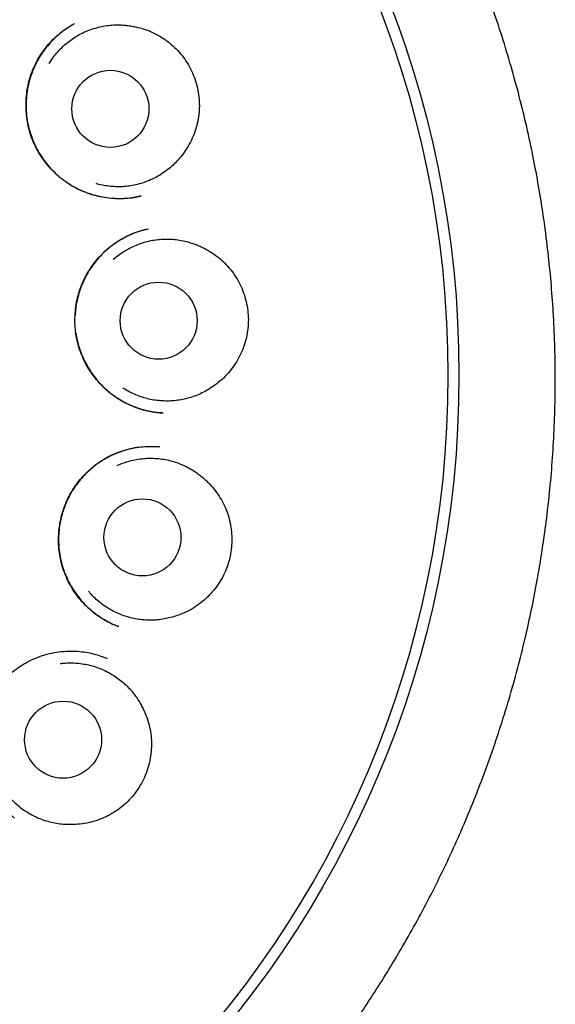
# Model space of a CAD drawing. Header units: millimetres. Extents: x 8 to 932, y 12 to 940.
# Tile 59 of 62: x 559 to 567, y 912 to 928. Entities that reach past the tile are written whole.
import ezdxf

# ---------------------------------------------------------------- set-up
doc = ezdxf.new("R2010")
doc.units = ezdxf.units.MM

msp = doc.modelspace()

# ---------------------------------------------------------------- linework, layer by layer
at = {"color": 7, "linetype": 'Continuous', "lineweight": 30}
for p, q in [((560.887, 920.74), (560.876, 920.741)), ((560.231, 917.878), (560.226, 917.88)), ((560.042, 917.373), (559.987, 917.394))]:
    msp.add_line(p, q, dxfattribs=at)
for centre, radius in [((549.298, 921.879), 16.35), ((549.298, 921.879), 16.174), ((560.097, 926.117), 0.613), ((560.866, 922.746), 0.613), ((560.608, 919.298), 0.613), ((559.344, 916.079), 0.613)]:
    msp.add_circle(centre, radius, dxfattribs=at)
for points, knots in [([(559.067, 906.762), (559.072, 906.765), (559.085, 906.774), (559.115, 906.795), (559.159, 906.826), (559.219, 906.867), (559.289, 906.915), (559.366, 906.968), (559.448, 907.025), (559.549, 907.096), (559.672, 907.183), (559.817, 907.288), (559.987, 907.415), (560.183, 907.564), (560.406, 907.74), (560.64, 907.929), (560.9, 908.148), (561.181, 908.394), (561.475, 908.663), (561.758, 908.935), (562.031, 909.207), (562.292, 909.48), (562.544, 909.754), (562.785, 910.028), (563.038, 910.326), (563.299, 910.649), (563.566, 910.997), (563.822, 911.346), (564.067, 911.698), (564.304, 912.056), (564.532, 912.419), (564.759, 912.8), (564.984, 913.198), (565.204, 913.615), (565.414, 914.036), (565.612, 914.463), (565.802, 914.904), (565.984, 915.358), (566.157, 915.828), (566.317, 916.304), (566.464, 916.784), (566.598, 917.267), (566.715, 917.745), (566.818, 918.215), (566.906, 918.677), (566.982, 919.141), (567.046, 919.606), (567.099, 920.081), (567.14, 920.568), (567.168, 921.066), (567.182, 921.565), (567.182, 922.066), (567.167, 922.567), (567.14, 923.059), (567.099, 923.54), (567.048, 924.01), (566.984, 924.477), (566.908, 924.942), (566.818, 925.413), (566.715, 925.89), (566.595, 926.373), (566.462, 926.852), (566.316, 927.329), (566.156, 927.803), (565.986, 928.264), (565.806, 928.712), (565.618, 929.148), (565.419, 929.577), (565.21, 930), (564.985, 930.425), (564.744, 930.852), (564.487, 931.279), (564.218, 931.699), (563.938, 932.111), (563.646, 932.515), (563.349, 932.903), (563.047, 933.276), (562.741, 933.634), (562.425, 933.985), (562.1, 934.328), (561.775, 934.652), (561.453, 934.958), (561.135, 935.247), (560.81, 935.527), (560.479, 935.8), (560.142, 936.063), (559.801, 936.317), (559.448, 936.568), (559.084, 936.813), (558.711, 937.05), (558.341, 937.274), (557.974, 937.483), (557.675, 937.645), (557.445, 937.764), (557.281, 937.847), (557.113, 937.93), (556.934, 938.016), (556.741, 938.106), (556.531, 938.201), (556.312, 938.296), (556.084, 938.392), (555.849, 938.486), (555.599, 938.583), (555.336, 938.68), (555.057, 938.777), (554.769, 938.872), (554.472, 938.965), (554.165, 939.055), (553.845, 939.143), (553.512, 939.227), (553.164, 939.308), (552.803, 939.384), (552.429, 939.455), (552.054, 939.518), (551.681, 939.572), (551.31, 939.618), (550.928, 939.658), (550.535, 939.69), (550.132, 939.713), (549.718, 939.729), (549.439, 939.731), (549.298, 939.732)], [0, 0, 0, 0, 0.000454, 0.001171, 0.002494, 0.004083, 0.005951, 0.008027, 0.010187, 0.012431, 0.016124, 0.020023, 0.024127, 0.029943, 0.036127, 0.042676, 0.04959, 0.058366, 0.067064, 0.075602, 0.083982, 0.092217, 0.100309, 0.108257, 0.116061, 0.125837, 0.135373, 0.144722, 0.154061, 0.163401, 0.172739, 0.182075, 0.19234, 0.202599, 0.21285, 0.223092, 0.233323, 0.244187, 0.255085, 0.266007, 0.276939, 0.287869, 0.298784, 0.30905, 0.319289, 0.329511, 0.339724, 0.349934, 0.360769, 0.371618, 0.382488, 0.393386, 0.404303, 0.41523, 0.425532, 0.435826, 0.446104, 0.456356, 0.466576, 0.4774, 0.488224, 0.499057, 0.509907, 0.520783, 0.531694, 0.542021, 0.552345, 0.562644, 0.572922, 0.583182, 0.594048, 0.604903, 0.61575, 0.626593, 0.637438, 0.648289, 0.658528, 0.66878, 0.679049, 0.689338, 0.699645, 0.709006, 0.718356, 0.727697, 0.737029, 0.746355, 0.755653, 0.764792, 0.774636, 0.784262, 0.793673, 0.802869, 0.811851, 0.815864, 0.819833, 0.823818, 0.828117, 0.83277, 0.837778, 0.84314, 0.848368, 0.853893, 0.859715, 0.865833, 0.872248, 0.87896, 0.885642, 0.892595, 0.899818, 0.90731, 0.915072, 0.923103, 0.931404, 0.939974, 0.947898, 0.95604, 0.964398, 0.972973, 0.981765, 0.990774, 1, 1, 1, 1]), ([(560.589, 924.733), (560.582, 924.731), (560.565, 924.727), (560.526, 924.717), (560.47, 924.705), (560.393, 924.694), (560.303, 924.687), (560.196, 924.686), (560.075, 924.694), (559.942, 924.714), (559.807, 924.747), (559.674, 924.795), (559.543, 924.856), (559.417, 924.931), (559.299, 925.019), (559.191, 925.116), (559.094, 925.223), (559.008, 925.336), (558.935, 925.456), (558.873, 925.581), (558.824, 925.71), (558.788, 925.842), (558.764, 925.976), (558.753, 926.113), (558.754, 926.252), (558.767, 926.393), (558.794, 926.533), (558.835, 926.673), (558.891, 926.809), (558.953, 926.925), (559.017, 927.023), (559.076, 927.102), (559.149, 927.186), (559.234, 927.27), (559.332, 927.35), (559.426, 927.416), (559.489, 927.452), (559.519, 927.47)], [0, 0, 0, 0, 0.00652, 0.014472, 0.029312, 0.047837, 0.069673, 0.092279, 0.123039, 0.15453, 0.186783, 0.219844, 0.253678, 0.288067, 0.322323, 0.356191, 0.389682, 0.422801, 0.455557, 0.487968, 0.52006, 0.551849, 0.583399, 0.615308, 0.647723, 0.680618, 0.71397, 0.747767, 0.782017, 0.816729, 0.840149, 0.863645, 0.886257, 0.918198, 0.947786, 0.975042, 1, 1, 1, 1]), ([(559.521, 927.47), (559.512, 927.465), (559.493, 927.454), (559.455, 927.429), (559.405, 927.397), (559.346, 927.356), (559.284, 927.307), (559.213, 927.244), (559.134, 927.165), (559.05, 927.064), (558.971, 926.948), (558.9, 926.819), (558.842, 926.681), (558.798, 926.538), (558.77, 926.395), (558.755, 926.252), (558.754, 926.111), (558.766, 925.973), (558.79, 925.839), (558.827, 925.711), (558.873, 925.588), (558.93, 925.47), (558.999, 925.356), (559.078, 925.246), (559.169, 925.142), (559.271, 925.045), (559.385, 924.956), (559.509, 924.878), (559.643, 924.812), (559.785, 924.76), (559.929, 924.722), (560.072, 924.699), (560.211, 924.689), (560.343, 924.692), (560.465, 924.705), (560.542, 924.722), (560.578, 924.73)], [0, 0, 0, 0, 0.007884, 0.016687, 0.031899, 0.049263, 0.067891, 0.087771, 0.116236, 0.146968, 0.18001, 0.215213, 0.250878, 0.285852, 0.32017, 0.353856, 0.386938, 0.419447, 0.451419, 0.482685, 0.513209, 0.543741, 0.574905, 0.606705, 0.639142, 0.672222, 0.705962, 0.740394, 0.775537, 0.811404, 0.846908, 0.880962, 0.913548, 0.944661, 0.974304, 1, 1, 1, 1]), ([(559.12, 926.836), (559.134, 926.859), (559.167, 926.912), (559.228, 926.991), (559.301, 927.072), (559.381, 927.146), (559.465, 927.213), (559.555, 927.272), (559.651, 927.324), (559.751, 927.368), (559.853, 927.402), (559.958, 927.429), (560.065, 927.446), (560.165, 927.453), (560.255, 927.453), (560.336, 927.448), (560.418, 927.438), (560.471, 927.427), (560.498, 927.421)], [0, 0, 0, 0, 0.050661, 0.117405, 0.186089, 0.254773, 0.321517, 0.388262, 0.456945, 0.525629, 0.592373, 0.659118, 0.727801, 0.796485, 0.846954, 0.897422, 0.948711, 1, 1, 1, 1]), ([(560.498, 927.421), (560.544, 927.41), (560.636, 927.388), (560.769, 927.336), (560.895, 927.27), (561.013, 927.19), (561.121, 927.097), (561.218, 926.993), (561.303, 926.879), (561.375, 926.757), (561.434, 926.626), (561.477, 926.489), (561.505, 926.346), (561.516, 926.202), (561.511, 926.06), (561.491, 925.922), (561.456, 925.784), (561.404, 925.65), (561.338, 925.52), (561.282, 925.442), (561.254, 925.402)], [0, 0, 0, 0, 0.055313, 0.110794, 0.166094, 0.221443, 0.276978, 0.332343, 0.387327, 0.442474, 0.497452, 0.553912, 0.610568, 0.667032, 0.721425, 0.77598, 0.830376, 0.886862, 0.943531, 1, 1, 1, 1]), ([(561.254, 925.402), (561.233, 925.374), (561.189, 925.318), (561.115, 925.239), (561.034, 925.166), (560.947, 925.101), (560.855, 925.044), (560.76, 924.994), (560.659, 924.953), (560.555, 924.92), (560.45, 924.896), (560.343, 924.881), (560.235, 924.875), (560.126, 924.879), (560.019, 924.892), (559.933, 924.908), (559.884, 924.923), (559.87, 924.927)], [0, 0, 0, 0, 0.068459, 0.136919, 0.207367, 0.277816, 0.346275, 0.414735, 0.485183, 0.555632, 0.624091, 0.692551, 0.762999, 0.833447, 0.901907, 0.970366, 1, 1, 1, 1]), ([(560.924, 921.279), (560.915, 921.279), (560.895, 921.28), (560.855, 921.281), (560.805, 921.287), (560.748, 921.296), (560.687, 921.308), (560.622, 921.324), (560.546, 921.347), (560.457, 921.379), (560.357, 921.423), (560.255, 921.479), (560.155, 921.545), (560.051, 921.626), (559.95, 921.722), (559.852, 921.833), (559.767, 921.951), (559.695, 922.076), (559.636, 922.205), (559.59, 922.338), (559.558, 922.474), (559.538, 922.612), (559.531, 922.754), (559.538, 922.897), (559.558, 923.042), (559.592, 923.186), (559.642, 923.327), (559.707, 923.464), (559.787, 923.596), (559.88, 923.717), (559.982, 923.826), (560.089, 923.921), (560.198, 924), (560.297, 924.06), (560.383, 924.103), (560.455, 924.135), (560.525, 924.161), (560.591, 924.181), (560.65, 924.195), (560.685, 924.202), (560.702, 924.206)], [0, 0, 0, 0, 0.008742, 0.017961, 0.030223, 0.043828, 0.058446, 0.074082, 0.090745, 0.114581, 0.140238, 0.167608, 0.196211, 0.224585, 0.259601, 0.294131, 0.328182, 0.361765, 0.394906, 0.427629, 0.459957, 0.492474, 0.525522, 0.559078, 0.593114, 0.627612, 0.662571, 0.698004, 0.733935, 0.770191, 0.805168, 0.838521, 0.870253, 0.900374, 0.91957, 0.938062, 0.955731, 0.971911, 0.986597, 1, 1, 1, 1]), ([(560.698, 924.205), (560.659, 924.196), (560.578, 924.177), (560.461, 924.134), (560.347, 924.083), (560.242, 924.024), (560.144, 923.958), (560.055, 923.888), (559.975, 923.815), (559.902, 923.738), (559.828, 923.647), (559.755, 923.542), (559.689, 923.423), (559.637, 923.304), (559.595, 923.184), (559.565, 923.062), (559.544, 922.944), (559.539, 922.866), (559.537, 922.829)], [0, 0, 0, 0, 0.061603, 0.128404, 0.193025, 0.255531, 0.315965, 0.374358, 0.430741, 0.48514, 0.537587, 0.612629, 0.683026, 0.749046, 0.814011, 0.87886, 0.943633, 1, 1, 1, 1]), ([(560.145, 923.721), (560.165, 923.738), (560.212, 923.78), (560.294, 923.837), (560.387, 923.893), (560.485, 923.94), (560.586, 923.979), (560.689, 924.009), (560.796, 924.031), (560.904, 924.043), (561.012, 924.046), (561.12, 924.04), (561.227, 924.025), (561.325, 924.002), (561.412, 923.976), (561.487, 923.947), (561.562, 923.913), (561.61, 923.887), (561.634, 923.874)], [0, 0, 0, 0, 0.050661, 0.117405, 0.186089, 0.254773, 0.321517, 0.388262, 0.456945, 0.525629, 0.592373, 0.659118, 0.727801, 0.796485, 0.846954, 0.897422, 0.948711, 1, 1, 1, 1]), ([(561.634, 923.874), (561.674, 923.849), (561.756, 923.801), (561.867, 923.712), (561.969, 923.613), (562.058, 923.501), (562.134, 923.38), (562.196, 923.252), (562.243, 923.118), (562.276, 922.98), (562.294, 922.838), (562.295, 922.694), (562.279, 922.549), (562.247, 922.409), (562.201, 922.275), (562.14, 922.148), (562.066, 922.027), (561.978, 921.914), (561.877, 921.81), (561.8, 921.751), (561.761, 921.722)], [0, 0, 0, 0, 0.055313, 0.110794, 0.166094, 0.221443, 0.276978, 0.332343, 0.387327, 0.442474, 0.497452, 0.553912, 0.610568, 0.667032, 0.721425, 0.77598, 0.830376, 0.886862, 0.943531, 1, 1, 1, 1]), ([(559.55, 922.544), (559.556, 922.509), (559.568, 922.432), (559.599, 922.317), (559.642, 922.199), (559.694, 922.085), (559.756, 921.975), (559.828, 921.87), (559.909, 921.77), (560, 921.676), (560.093, 921.596), (560.187, 921.528), (560.278, 921.471), (560.375, 921.421), (560.474, 921.378), (560.572, 921.344), (560.664, 921.319), (560.747, 921.301), (560.819, 921.29), (560.881, 921.282), (560.919, 921.28), (560.936, 921.279)], [0, 0, 0, 0, 0.052541, 0.114205, 0.175609, 0.236971, 0.298962, 0.361659, 0.425065, 0.489189, 0.554049, 0.606504, 0.659483, 0.713002, 0.767076, 0.819353, 0.866261, 0.907763, 0.943868, 0.974599, 1, 1, 1, 1]), ([(561.761, 921.722), (561.732, 921.701), (561.674, 921.66), (561.58, 921.607), (561.481, 921.561), (561.379, 921.524), (561.275, 921.497), (561.169, 921.477), (561.06, 921.467), (560.951, 921.467), (560.844, 921.475), (560.737, 921.492), (560.632, 921.519), (560.529, 921.554), (560.43, 921.598), (560.353, 921.638), (560.311, 921.667), (560.298, 921.676)], [0, 0, 0, 0, 0.068459, 0.136919, 0.207367, 0.277816, 0.346275, 0.414735, 0.485183, 0.555632, 0.624091, 0.692551, 0.762999, 0.833447, 0.901907, 0.970366, 1, 1, 1, 1]), ([(560.226, 917.88), (560.194, 917.892), (560.128, 917.918), (560.028, 917.969), (559.925, 918.031), (559.822, 918.107), (559.72, 918.196), (559.623, 918.299), (559.535, 918.413), (559.458, 918.534), (559.395, 918.661), (559.345, 918.79), (559.308, 918.921), (559.284, 919.053), (559.272, 919.183), (559.271, 919.311), (559.28, 919.437), (559.299, 919.559), (559.328, 919.68), (559.368, 919.799), (559.419, 919.917), (559.481, 920.031), (559.555, 920.141), (559.639, 920.246), (559.734, 920.345), (559.839, 920.437), (559.955, 920.519), (560.079, 920.591), (560.209, 920.649), (560.343, 920.694), (560.479, 920.725), (560.616, 920.743), (560.752, 920.749), (560.842, 920.743), (560.886, 920.74)], [0, 0, 0, 0, 0.024023, 0.050987, 0.079544, 0.109716, 0.141514, 0.174941, 0.209271, 0.242987, 0.276064, 0.308529, 0.340394, 0.371663, 0.402325, 0.432358, 0.461745, 0.490503, 0.51942, 0.548839, 0.578768, 0.609218, 0.64021, 0.671759, 0.703874, 0.736564, 0.769845, 0.803568, 0.837177, 0.870429, 0.903307, 0.935846, 0.968071, 1, 1, 1, 1]), ([(560.541, 920.731), (560.501, 920.724), (560.417, 920.71), (560.292, 920.674), (560.166, 920.627), (560.044, 920.567), (559.929, 920.498), (559.823, 920.419), (559.724, 920.332), (559.635, 920.239), (559.555, 920.138), (559.484, 920.033), (559.424, 919.922), (559.374, 919.809), (559.334, 919.692), (559.303, 919.57), (559.282, 919.446), (559.272, 919.319), (559.272, 919.19), (559.284, 919.06), (559.308, 918.93), (559.344, 918.802), (559.392, 918.677), (559.452, 918.555), (559.524, 918.436), (559.609, 918.321), (559.707, 918.212), (559.819, 918.111), (559.929, 918.029), (560.035, 917.967), (560.129, 917.919), (560.194, 917.893), (560.226, 917.881)], [0, 0, 0, 0, 0.031403, 0.0651749, 0.1001654, 0.1350203, 0.1694257, 0.2034066, 0.2369849, 0.2701847, 0.3030362, 0.3355564, 0.3676077, 0.3992119, 0.4308832, 0.4628526, 0.4951387, 0.5277609, 0.5607437, 0.5941217, 0.6279332, 0.6620068, 0.6962976, 0.7309366, 0.7664952, 0.8030667, 0.8406585, 0.8792835, 0.9189718, 0.9460473, 0.9736195, 1, 1, 1, 1]), ([(560.206, 920.442), (560.23, 920.453), (560.288, 920.478), (560.382, 920.509), (560.488, 920.535), (560.596, 920.551), (560.703, 920.559), (560.811, 920.557), (560.919, 920.546), (561.026, 920.526), (561.13, 920.497), (561.231, 920.46), (561.33, 920.413), (561.417, 920.363), (561.491, 920.312), (561.555, 920.262), (561.617, 920.208), (561.654, 920.169), (561.673, 920.149)], [0, 0, 0, 0, 0.050661, 0.117405, 0.186089, 0.254773, 0.321517, 0.388262, 0.456945, 0.525629, 0.592373, 0.659118, 0.727801, 0.796485, 0.846954, 0.897422, 0.948711, 1, 1, 1, 1]), ([(561.673, 920.149), (561.705, 920.114), (561.769, 920.044), (561.849, 919.926), (561.917, 919.801), (561.969, 919.668), (562.006, 919.53), (562.028, 919.39), (562.033, 919.248), (562.024, 919.106), (561.999, 918.965), (561.957, 918.827), (561.9, 918.693), (561.828, 918.569), (561.744, 918.454), (561.649, 918.351), (561.543, 918.257), (561.425, 918.175), (561.297, 918.105), (561.207, 918.072), (561.161, 918.055)], [0, 0, 0, 0, 0.055313, 0.110794, 0.166094, 0.221443, 0.276978, 0.332343, 0.387327, 0.442474, 0.497452, 0.553912, 0.610568, 0.667032, 0.721425, 0.77598, 0.830376, 0.886862, 0.943531, 1, 1, 1, 1]), ([(561.161, 918.055), (561.127, 918.044), (561.06, 918.022), (560.954, 917.999), (560.846, 917.984), (560.738, 917.979), (560.63, 917.983), (560.523, 917.996), (560.416, 918.019), (560.312, 918.05), (560.212, 918.09), (560.115, 918.138), (560.022, 918.194), (559.934, 918.258), (559.853, 918.329), (559.791, 918.391), (559.759, 918.43), (559.75, 918.442)], [0, 0, 0, 0, 0.068459, 0.136919, 0.207367, 0.277816, 0.346275, 0.414735, 0.485183, 0.555632, 0.624091, 0.692551, 0.762999, 0.833447, 0.901907, 0.970366, 1, 1, 1, 1]), ([(558.569, 914.831), (558.563, 914.836), (558.549, 914.846), (558.52, 914.868), (558.484, 914.897), (558.443, 914.935), (558.401, 914.978), (558.357, 915.025), (558.303, 915.089), (558.239, 915.175), (558.171, 915.286), (558.109, 915.411), (558.057, 915.55), (558.02, 915.696), (557.997, 915.845), (557.989, 915.992), (557.995, 916.137), (558.014, 916.278), (558.046, 916.413), (558.089, 916.542), (558.143, 916.664), (558.207, 916.779), (558.281, 916.888), (558.365, 916.992), (558.46, 917.09), (558.567, 917.181), (558.683, 917.263), (558.81, 917.335), (558.947, 917.395), (559.091, 917.442), (559.24, 917.473), (559.389, 917.489), (559.534, 917.49), (559.671, 917.477), (559.799, 917.454), (559.918, 917.421), (559.993, 917.393), (560.029, 917.379)], [0, 0, 0, 0, 0.007443, 0.015744, 0.027215, 0.040517, 0.054799, 0.06989, 0.085787, 0.114069, 0.144597, 0.177389, 0.212466, 0.248251, 0.283419, 0.317945, 0.351799, 0.384958, 0.417413, 0.449176, 0.480256, 0.510675, 0.541158, 0.57234, 0.604231, 0.636841, 0.67019, 0.704316, 0.73919, 0.774609, 0.810602, 0.846088, 0.879979, 0.912289, 0.943041, 0.972266, 1, 1, 1, 1]), ([(560.007, 917.386), (560.019, 917.383), (560.031, 917.379), (560.042, 917.374), (560.042, 917.373)], [0, 0, 0, 0, 0.988315, 1, 1, 1, 1]), ([(559.297, 917.29), (559.324, 917.294), (559.386, 917.301), (559.486, 917.303), (559.594, 917.296), (559.702, 917.28), (559.807, 917.256), (559.91, 917.222), (560.01, 917.18), (560.106, 917.129), (560.197, 917.071), (560.283, 917.005), (560.363, 916.932), (560.431, 916.858), (560.488, 916.788), (560.534, 916.721), (560.577, 916.651), (560.601, 916.603), (560.614, 916.578)], [0, 0, 0, 0, 0.050661, 0.117405, 0.186089, 0.254773, 0.321517, 0.388262, 0.456945, 0.525629, 0.592373, 0.659118, 0.727801, 0.796485, 0.846954, 0.897422, 0.948711, 1, 1, 1, 1]), ([(560.614, 916.578), (560.634, 916.535), (560.674, 916.449), (560.716, 916.313), (560.744, 916.174), (560.754, 916.031), (560.749, 915.889), (560.728, 915.748), (560.692, 915.611), (560.641, 915.478), (560.576, 915.351), (560.495, 915.231), (560.401, 915.12), (560.296, 915.022), (560.181, 914.938), (560.06, 914.867), (559.931, 914.809), (559.794, 914.765), (559.652, 914.736), (559.555, 914.731), (559.507, 914.728)], [0, 0, 0, 0, 0.055313, 0.110794, 0.166094, 0.221443, 0.276978, 0.332343, 0.387327, 0.442474, 0.497452, 0.553912, 0.610568, 0.667032, 0.721425, 0.77598, 0.830376, 0.886862, 0.943531, 1, 1, 1, 1]), ([(559.507, 914.728), (559.471, 914.727), (559.4, 914.726), (559.293, 914.735), (559.185, 914.753), (559.08, 914.781), (558.978, 914.816), (558.88, 914.86), (558.784, 914.913), (558.694, 914.974), (558.61, 915.041), (558.532, 915.115), (558.459, 915.197), (558.394, 915.284), (558.337, 915.376), (558.297, 915.453), (558.278, 915.5), (558.272, 915.514)], [0, 0, 0, 0, 0.0684595, 0.136919, 0.2073674, 0.2778158, 0.3462753, 0.4147348, 0.4851831, 0.5556315, 0.624091, 0.6925505, 0.7629989, 0.8334473, 0.9019068, 0.9703663, 1, 1, 1, 1])]:
    msp.add_open_spline(points, degree=3, knots=knots, dxfattribs=at)

doc.saveas('drawing.dxf')
